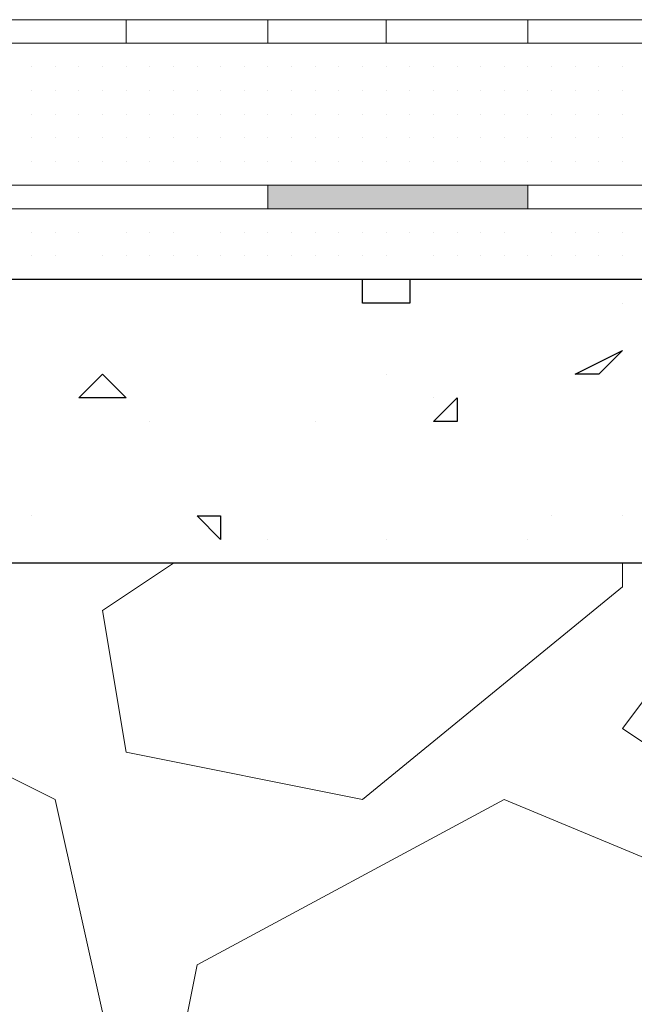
# Model space of a CAD drawing. Header units: metres. Extents: x 5.7 to 89.8, y 4 to 63.5.
# Tile 177 of 256: x 26.455 to 26.706, y 49.456 to 49.858. Entities that reach past the tile are written whole.
import ezdxf

# ---------------------------------------------------------------- set-up
doc = ezdxf.new("R2010")
doc.units = ezdxf.units.M
doc.header["$MEASUREMENT"] = 0
for name, color, linetype in [('PDF17_hatch', 7, 'Continuous'), ('PDF17_hatch-borshi', 7, 'Continuous'), ('PDF17_Isogam', 7, 'Continuous'), ('PDF17_kaff', 7, 'Continuous')]:
    doc.layers.add(name, color=color, linetype=linetype)

msp = doc.modelspace()

# ---------------------------------------------------------------- linework, layer by layer
at = {"layer": 'PDF17_hatch', "lineweight": 25}
for points in [[(26.61422, 49.75157), (26.61422, 49.74194), (26.59495, 49.74194), (26.59495, 49.75157)], [(26.59495, 49.75157), (26.59495, 49.75157)], [(26.7009, 49.74194), (26.7009, 49.74194)], [(26.60458, 49.71304), (26.60458, 49.71304)], [(26.69127, 49.71304), (26.69127, 49.71304)], [(26.62385, 49.70341), (26.62385, 49.70341)], [(26.50827, 49.69378), (26.50827, 49.69378)], [(26.57569, 49.69378), (26.57569, 49.69378)], [(26.46012, 49.65526), (26.46012, 49.65526)], [(26.672, 49.65526), (26.672, 49.65526)], [(26.7009, 49.65526), (26.7009, 49.65526)], [(26.55643, 49.64563), (26.55643, 49.64563)], [(26.60458, 49.64563), (26.60458, 49.64563)], [(26.66237, 49.64563), (26.66237, 49.64563)]]:
    msp.add_lwpolyline(points, dxfattribs=at)
for points in [[(26.7009, 49.72268), (26.69127, 49.71304), (26.68163, 49.71304)], [(26.48901, 49.71304), (26.49864, 49.70341), (26.47938, 49.70341)], [(26.63348, 49.70341), (26.63348, 49.69378), (26.62385, 49.69378)], [(26.53717, 49.65526), (26.53717, 49.64563), (26.52754, 49.65526)]]:
    msp.add_lwpolyline(points, close=True, dxfattribs=at)
at = {"layer": 'PDF17_hatch-borshi', "lineweight": 18}
for points in [[(26.46012, 49.84788), (26.46012, 49.84788)], [(26.46012, 49.84788), (26.46012, 49.84788)], [(26.46975, 49.84788), (26.46975, 49.84788)], [(26.48901, 49.84788), (26.48901, 49.84788)], [(26.55643, 49.84788), (26.55643, 49.84788)], [(26.56606, 49.84788), (26.56606, 49.84788)], [(26.66237, 49.84788), (26.66237, 49.84788)], [(26.672, 49.84788), (26.672, 49.84788)], [(26.68163, 49.84788), (26.68163, 49.84788)], [(26.68163, 49.84788), (26.68163, 49.84788)], [(26.69127, 49.84788), (26.69127, 49.84788)], [(26.7009, 49.84788), (26.7009, 49.84788)], [(26.46012, 49.83825), (26.46012, 49.83825)], [(26.46012, 49.83825), (26.46012, 49.83825)], [(26.46012, 49.83825), (26.46012, 49.83825)], [(26.46975, 49.83825), (26.46975, 49.83825)], [(26.46975, 49.83825), (26.46975, 49.83825)], [(26.46975, 49.83825), (26.46975, 49.83825)], [(26.47938, 49.83825), (26.47938, 49.83825)], [(26.47938, 49.83825), (26.47938, 49.83825)], [(26.47938, 49.83825), (26.47938, 49.83825)], [(26.47938, 49.83825), (26.47938, 49.83825)], [(26.48901, 49.83825), (26.48901, 49.83825)], [(26.48901, 49.83825), (26.48901, 49.83825)], [(26.48901, 49.83825), (26.48901, 49.83825)], [(26.48901, 49.83825), (26.48901, 49.83825)], [(26.49864, 49.83825), (26.49864, 49.83825)], [(26.49864, 49.83825), (26.49864, 49.83825)], [(26.49864, 49.83825), (26.49864, 49.83825)], [(26.49864, 49.83825), (26.49864, 49.83825)], [(26.50827, 49.83825), (26.50827, 49.83825)], [(26.50827, 49.83825), (26.50827, 49.83825)], [(26.50827, 49.83825), (26.50827, 49.83825)], [(26.50827, 49.83825), (26.50827, 49.83825)], [(26.5179, 49.83825), (26.5179, 49.83825)], [(26.5179, 49.83825), (26.5179, 49.83825)], [(26.5179, 49.83825), (26.5179, 49.83825)], [(26.5179, 49.83825), (26.5179, 49.83825)], [(26.5179, 49.83825), (26.5179, 49.83825)], [(26.52754, 49.83825), (26.52754, 49.83825)], [(26.52754, 49.83825), (26.52754, 49.83825)], [(26.52754, 49.83825), (26.52754, 49.83825)], [(26.52754, 49.83825), (26.52754, 49.83825)], [(26.53717, 49.83825), (26.53717, 49.83825)], [(26.53717, 49.83825), (26.53717, 49.83825)], [(26.53717, 49.83825), (26.53717, 49.83825)], [(26.53717, 49.83825), (26.53717, 49.83825)], [(26.5468, 49.83825), (26.5468, 49.83825)], [(26.5468, 49.83825), (26.5468, 49.83825)], [(26.5468, 49.83825), (26.5468, 49.83825)], [(26.55643, 49.83825), (26.55643, 49.83825)], [(26.55643, 49.83825), (26.55643, 49.83825)], [(26.55643, 49.83825), (26.55643, 49.83825)], [(26.55643, 49.83825), (26.55643, 49.83825)], [(26.56606, 49.83825), (26.56606, 49.83825)], [(26.56606, 49.83825), (26.56606, 49.83825)], [(26.56606, 49.83825), (26.56606, 49.83825)], [(26.57569, 49.83825), (26.57569, 49.83825)], [(26.57569, 49.83825), (26.57569, 49.83825)], [(26.58532, 49.83825), (26.58532, 49.83825)], [(26.58532, 49.83825), (26.58532, 49.83825)], [(26.58532, 49.83825), (26.58532, 49.83825)], [(26.58532, 49.83825), (26.58532, 49.83825)], [(26.58532, 49.83825), (26.58532, 49.83825)], [(26.58532, 49.83825), (26.58532, 49.83825)], [(26.59495, 49.83825), (26.59495, 49.83825)], [(26.59495, 49.83825), (26.59495, 49.83825)], [(26.59495, 49.83825), (26.59495, 49.83825)], [(26.59495, 49.83825), (26.59495, 49.83825)], [(26.60458, 49.83825), (26.60458, 49.83825)], [(26.60458, 49.83825), (26.60458, 49.83825)], [(26.60458, 49.83825), (26.60458, 49.83825)], [(26.60458, 49.83825), (26.60458, 49.83825)], [(26.61422, 49.83825), (26.61422, 49.83825)], [(26.61422, 49.83825), (26.61422, 49.83825)], [(26.61422, 49.83825), (26.61422, 49.83825)], [(26.61422, 49.83825), (26.61422, 49.83825)], [(26.61422, 49.83825), (26.61422, 49.83825)], [(26.62385, 49.83825), (26.62385, 49.83825)], [(26.62385, 49.83825), (26.62385, 49.83825)], [(26.62385, 49.83825), (26.62385, 49.83825)], [(26.62385, 49.83825), (26.62385, 49.83825)], [(26.63348, 49.83825), (26.63348, 49.83825)], [(26.63348, 49.83825), (26.63348, 49.83825)], [(26.63348, 49.83825), (26.63348, 49.83825)], [(26.63348, 49.83825), (26.63348, 49.83825)], [(26.64311, 49.83825), (26.64311, 49.83825)], [(26.64311, 49.83825), (26.64311, 49.83825)], [(26.64311, 49.83825), (26.64311, 49.83825)], [(26.64311, 49.83825), (26.64311, 49.83825)], [(26.65274, 49.83825), (26.65274, 49.83825)], [(26.65274, 49.83825), (26.65274, 49.83825)], [(26.65274, 49.83825), (26.65274, 49.83825)], [(26.65274, 49.83825), (26.65274, 49.83825)], [(26.66237, 49.83825), (26.66237, 49.83825)], [(26.66237, 49.83825), (26.66237, 49.83825)], [(26.66237, 49.83825), (26.66237, 49.83825)], [(26.66237, 49.83825), (26.66237, 49.83825)], [(26.672, 49.83825), (26.672, 49.83825)], [(26.672, 49.83825), (26.672, 49.83825)], [(26.672, 49.83825), (26.672, 49.83825)], [(26.672, 49.83825), (26.672, 49.83825)], [(26.68163, 49.83825), (26.68163, 49.83825)], [(26.68163, 49.83825), (26.68163, 49.83825)], [(26.69127, 49.83825), (26.69127, 49.83825)], [(26.69127, 49.83825), (26.69127, 49.83825)], [(26.69127, 49.83825), (26.69127, 49.83825)], [(26.69127, 49.83825), (26.69127, 49.83825)], [(26.7009, 49.83825), (26.7009, 49.83825)], [(26.7009, 49.83825), (26.7009, 49.83825)], [(26.7009, 49.83825), (26.7009, 49.83825)], [(26.7009, 49.83825), (26.7009, 49.83825)], [(26.7009, 49.83825), (26.7009, 49.83825)], [(26.46012, 49.82862), (26.46012, 49.82862)], [(26.46012, 49.82862), (26.46012, 49.82862)], [(26.46012, 49.82862), (26.46012, 49.82862)], [(26.46012, 49.82862), (26.46012, 49.82862)], [(26.46012, 49.82862), (26.46012, 49.82862)], [(26.46975, 49.82862), (26.46975, 49.82862)], [(26.46975, 49.82862), (26.46975, 49.82862)], [(26.46975, 49.82862), (26.46975, 49.82862)], [(26.46975, 49.82862), (26.46975, 49.82862)], [(26.47938, 49.82862), (26.47938, 49.82862)], [(26.47938, 49.82862), (26.47938, 49.82862)], [(26.47938, 49.82862), (26.47938, 49.82862)], [(26.47938, 49.82862), (26.47938, 49.82862)], [(26.48901, 49.82862), (26.48901, 49.82862)], [(26.48901, 49.82862), (26.48901, 49.82862)], [(26.48901, 49.82862), (26.48901, 49.82862)], [(26.49864, 49.82862), (26.49864, 49.82862)], [(26.49864, 49.82862), (26.49864, 49.82862)], [(26.49864, 49.82862), (26.49864, 49.82862)], [(26.50827, 49.82862), (26.50827, 49.82862)], [(26.50827, 49.82862), (26.50827, 49.82862)], [(26.50827, 49.82862), (26.50827, 49.82862)], [(26.5179, 49.82862), (26.5179, 49.82862)], [(26.5179, 49.82862), (26.5179, 49.82862)], [(26.5179, 49.82862), (26.5179, 49.82862)], [(26.5179, 49.82862), (26.5179, 49.82862)], [(26.52754, 49.82862), (26.52754, 49.82862)], [(26.52754, 49.82862), (26.52754, 49.82862)], [(26.52754, 49.82862), (26.52754, 49.82862)], [(26.52754, 49.82862), (26.52754, 49.82862)], [(26.53717, 49.82862), (26.53717, 49.82862)], [(26.53717, 49.82862), (26.53717, 49.82862)], [(26.53717, 49.82862), (26.53717, 49.82862)], [(26.5468, 49.82862), (26.5468, 49.82862)], [(26.5468, 49.82862), (26.5468, 49.82862)], [(26.5468, 49.82862), (26.5468, 49.82862)], [(26.5468, 49.82862), (26.5468, 49.82862)], [(26.55643, 49.82862), (26.55643, 49.82862)], [(26.55643, 49.82862), (26.55643, 49.82862)], [(26.55643, 49.82862), (26.55643, 49.82862)], [(26.56606, 49.82862), (26.56606, 49.82862)], [(26.56606, 49.82862), (26.56606, 49.82862)], [(26.56606, 49.82862), (26.56606, 49.82862)], [(26.56606, 49.82862), (26.56606, 49.82862)], [(26.57569, 49.82862), (26.57569, 49.82862)], [(26.57569, 49.82862), (26.57569, 49.82862)], [(26.57569, 49.82862), (26.57569, 49.82862)], [(26.57569, 49.82862), (26.57569, 49.82862)], [(26.58532, 49.82862), (26.58532, 49.82862)], [(26.58532, 49.82862), (26.58532, 49.82862)], [(26.58532, 49.82862), (26.58532, 49.82862)], [(26.58532, 49.82862), (26.58532, 49.82862)], [(26.58532, 49.82862), (26.58532, 49.82862)], [(26.59495, 49.82862), (26.59495, 49.82862)], [(26.59495, 49.82862), (26.59495, 49.82862)], [(26.59495, 49.82862), (26.59495, 49.82862)], [(26.60458, 49.82862), (26.60458, 49.82862)], [(26.60458, 49.82862), (26.60458, 49.82862)], [(26.60458, 49.82862), (26.60458, 49.82862)], [(26.61422, 49.82862), (26.61422, 49.82862)], [(26.61422, 49.82862), (26.61422, 49.82862)], [(26.61422, 49.82862), (26.61422, 49.82862)], [(26.61422, 49.82862), (26.61422, 49.82862)], [(26.62385, 49.82862), (26.62385, 49.82862)], [(26.62385, 49.82862), (26.62385, 49.82862)], [(26.62385, 49.82862), (26.62385, 49.82862)], [(26.63348, 49.82862), (26.63348, 49.82862)], [(26.63348, 49.82862), (26.63348, 49.82862)], [(26.63348, 49.82862), (26.63348, 49.82862)], [(26.63348, 49.82862), (26.63348, 49.82862)], [(26.64311, 49.82862), (26.64311, 49.82862)], [(26.64311, 49.82862), (26.64311, 49.82862)], [(26.64311, 49.82862), (26.64311, 49.82862)], [(26.64311, 49.82862), (26.64311, 49.82862)], [(26.65274, 49.82862), (26.65274, 49.82862)], [(26.65274, 49.82862), (26.65274, 49.82862)], [(26.65274, 49.82862), (26.65274, 49.82862)], [(26.65274, 49.82862), (26.65274, 49.82862)], [(26.66237, 49.82862), (26.66237, 49.82862)], [(26.66237, 49.82862), (26.66237, 49.82862)], [(26.66237, 49.82862), (26.66237, 49.82862)], [(26.66237, 49.82862), (26.66237, 49.82862)], [(26.672, 49.82862), (26.672, 49.82862)], [(26.672, 49.82862), (26.672, 49.82862)], [(26.672, 49.82862), (26.672, 49.82862)], [(26.672, 49.82862), (26.672, 49.82862)], [(26.672, 49.82862), (26.672, 49.82862)], [(26.68163, 49.82862), (26.68163, 49.82862)], [(26.68163, 49.82862), (26.68163, 49.82862)], [(26.68163, 49.82862), (26.68163, 49.82862)], [(26.68163, 49.82862), (26.68163, 49.82862)], [(26.69127, 49.82862), (26.69127, 49.82862)], [(26.69127, 49.82862), (26.69127, 49.82862)], [(26.69127, 49.82862), (26.69127, 49.82862)], [(26.69127, 49.82862), (26.69127, 49.82862)], [(26.7009, 49.82862), (26.7009, 49.82862)], [(26.7009, 49.82862), (26.7009, 49.82862)], [(26.7009, 49.82862), (26.7009, 49.82862)], [(26.46012, 49.81899), (26.46012, 49.81899)], [(26.46012, 49.81899), (26.46012, 49.81899)], [(26.46975, 49.81899), (26.46975, 49.81899)], [(26.46975, 49.81899), (26.46975, 49.81899)], [(26.46975, 49.81899), (26.46975, 49.81899)], [(26.46975, 49.81899), (26.46975, 49.81899)], [(26.47938, 49.81899), (26.47938, 49.81899)], [(26.47938, 49.81899), (26.47938, 49.81899)], [(26.48901, 49.81899), (26.48901, 49.81899)], [(26.48901, 49.81899), (26.48901, 49.81899)], [(26.48901, 49.81899), (26.48901, 49.81899)], [(26.48901, 49.81899), (26.48901, 49.81899)], [(26.49864, 49.81899), (26.49864, 49.81899)], [(26.49864, 49.81899), (26.49864, 49.81899)], [(26.49864, 49.81899), (26.49864, 49.81899)], [(26.49864, 49.81899), (26.49864, 49.81899)], [(26.50827, 49.81899), (26.50827, 49.81899)], [(26.50827, 49.81899), (26.50827, 49.81899)], [(26.50827, 49.81899), (26.50827, 49.81899)], [(26.50827, 49.81899), (26.50827, 49.81899)], [(26.5179, 49.81899), (26.5179, 49.81899)], [(26.5179, 49.81899), (26.5179, 49.81899)], [(26.5179, 49.81899), (26.5179, 49.81899)], [(26.5179, 49.81899), (26.5179, 49.81899)], [(26.52754, 49.81899), (26.52754, 49.81899)], [(26.52754, 49.81899), (26.52754, 49.81899)], [(26.53717, 49.81899), (26.53717, 49.81899)], [(26.53717, 49.81899), (26.53717, 49.81899)], [(26.53717, 49.81899), (26.53717, 49.81899)], [(26.5468, 49.81899), (26.5468, 49.81899)], [(26.5468, 49.81899), (26.5468, 49.81899)], [(26.5468, 49.81899), (26.5468, 49.81899)], [(26.55643, 49.81899), (26.55643, 49.81899)], [(26.55643, 49.81899), (26.55643, 49.81899)], [(26.55643, 49.81899), (26.55643, 49.81899)], [(26.55643, 49.81899), (26.55643, 49.81899)], [(26.56606, 49.81899), (26.56606, 49.81899)], [(26.56606, 49.81899), (26.56606, 49.81899)], [(26.56606, 49.81899), (26.56606, 49.81899)], [(26.56606, 49.81899), (26.56606, 49.81899)], [(26.57569, 49.81899), (26.57569, 49.81899)], [(26.57569, 49.81899), (26.57569, 49.81899)], [(26.57569, 49.81899), (26.57569, 49.81899)], [(26.57569, 49.81899), (26.57569, 49.81899)], [(26.58532, 49.81899), (26.58532, 49.81899)], [(26.58532, 49.81899), (26.58532, 49.81899)], [(26.58532, 49.81899), (26.58532, 49.81899)], [(26.58532, 49.81899), (26.58532, 49.81899)], [(26.58532, 49.81899), (26.58532, 49.81899)], [(26.59495, 49.81899), (26.59495, 49.81899)], [(26.59495, 49.81899), (26.59495, 49.81899)], [(26.59495, 49.81899), (26.59495, 49.81899)], [(26.59495, 49.81899), (26.59495, 49.81899)], [(26.60458, 49.81899), (26.60458, 49.81899)], [(26.60458, 49.81899), (26.60458, 49.81899)], [(26.60458, 49.81899), (26.60458, 49.81899)], [(26.60458, 49.81899), (26.60458, 49.81899)], [(26.61422, 49.81899), (26.61422, 49.81899)], [(26.61422, 49.81899), (26.61422, 49.81899)], [(26.61422, 49.81899), (26.61422, 49.81899)], [(26.61422, 49.81899), (26.61422, 49.81899)], [(26.62385, 49.81899), (26.62385, 49.81899)], [(26.62385, 49.81899), (26.62385, 49.81899)], [(26.62385, 49.81899), (26.62385, 49.81899)], [(26.62385, 49.81899), (26.62385, 49.81899)], [(26.63348, 49.81899), (26.63348, 49.81899)], [(26.63348, 49.81899), (26.63348, 49.81899)], [(26.63348, 49.81899), (26.63348, 49.81899)], [(26.64311, 49.81899), (26.64311, 49.81899)], [(26.64311, 49.81899), (26.64311, 49.81899)], [(26.64311, 49.81899), (26.64311, 49.81899)], [(26.64311, 49.81899), (26.64311, 49.81899)], [(26.65274, 49.81899), (26.65274, 49.81899)], [(26.65274, 49.81899), (26.65274, 49.81899)], [(26.65274, 49.81899), (26.65274, 49.81899)], [(26.66237, 49.81899), (26.66237, 49.81899)], [(26.66237, 49.81899), (26.66237, 49.81899)], [(26.66237, 49.81899), (26.66237, 49.81899)], [(26.66237, 49.81899), (26.66237, 49.81899)], [(26.672, 49.81899), (26.672, 49.81899)], [(26.672, 49.81899), (26.672, 49.81899)], [(26.672, 49.81899), (26.672, 49.81899)], [(26.672, 49.81899), (26.672, 49.81899)], [(26.672, 49.81899), (26.672, 49.81899)], [(26.68163, 49.81899), (26.68163, 49.81899)], [(26.68163, 49.81899), (26.68163, 49.81899)], [(26.68163, 49.81899), (26.68163, 49.81899)], [(26.68163, 49.81899), (26.68163, 49.81899)], [(26.68163, 49.81899), (26.68163, 49.81899)], [(26.69127, 49.81899), (26.69127, 49.81899)], [(26.69127, 49.81899), (26.69127, 49.81899)], [(26.69127, 49.81899), (26.69127, 49.81899)], [(26.69127, 49.81899), (26.69127, 49.81899)], [(26.7009, 49.81899), (26.7009, 49.81899)], [(26.7009, 49.81899), (26.7009, 49.81899)], [(26.7009, 49.81899), (26.7009, 49.81899)], [(26.7009, 49.81899), (26.7009, 49.81899)], [(26.46012, 49.80936), (26.46012, 49.80936)], [(26.46012, 49.80936), (26.46012, 49.80936)], [(26.46012, 49.80936), (26.46012, 49.80936)], [(26.46012, 49.80936), (26.46012, 49.80936)], [(26.46975, 49.80936), (26.46975, 49.80936)], [(26.46975, 49.80936), (26.46975, 49.80936)], [(26.47938, 49.80936), (26.47938, 49.80936)], [(26.47938, 49.80936), (26.47938, 49.80936)], [(26.47938, 49.80936), (26.47938, 49.80936)], [(26.47938, 49.80936), (26.47938, 49.80936)], [(26.47938, 49.80936), (26.47938, 49.80936)], [(26.47938, 49.80936), (26.47938, 49.80936)], [(26.48901, 49.80936), (26.48901, 49.80936)], [(26.48901, 49.80936), (26.48901, 49.80936)], [(26.49864, 49.80936), (26.49864, 49.80936)], [(26.49864, 49.80936), (26.49864, 49.80936)], [(26.49864, 49.80936), (26.49864, 49.80936)], [(26.49864, 49.80936), (26.49864, 49.80936)], [(26.50827, 49.80936), (26.50827, 49.80936)], [(26.50827, 49.80936), (26.50827, 49.80936)], [(26.50827, 49.80936), (26.50827, 49.80936)], [(26.50827, 49.80936), (26.50827, 49.80936)], [(26.5179, 49.80936), (26.5179, 49.80936)], [(26.5179, 49.80936), (26.5179, 49.80936)], [(26.52754, 49.80936), (26.52754, 49.80936)], [(26.52754, 49.80936), (26.52754, 49.80936)], [(26.52754, 49.80936), (26.52754, 49.80936)], [(26.52754, 49.80936), (26.52754, 49.80936)], [(26.53717, 49.80936), (26.53717, 49.80936)], [(26.53717, 49.80936), (26.53717, 49.80936)], [(26.53717, 49.80936), (26.53717, 49.80936)], [(26.5468, 49.80936), (26.5468, 49.80936)], [(26.5468, 49.80936), (26.5468, 49.80936)], [(26.55643, 49.80936), (26.55643, 49.80936)], [(26.55643, 49.80936), (26.55643, 49.80936)], [(26.56606, 49.80936), (26.56606, 49.80936)], [(26.56606, 49.80936), (26.56606, 49.80936)], [(26.57569, 49.80936), (26.57569, 49.80936)], [(26.57569, 49.80936), (26.57569, 49.80936)], [(26.58532, 49.80936), (26.58532, 49.80936)], [(26.58532, 49.80936), (26.58532, 49.80936)], [(26.58532, 49.80936), (26.58532, 49.80936)], [(26.58532, 49.80936), (26.58532, 49.80936)], [(26.59495, 49.80936), (26.59495, 49.80936)], [(26.59495, 49.80936), (26.59495, 49.80936)], [(26.59495, 49.80936), (26.59495, 49.80936)], [(26.59495, 49.80936), (26.59495, 49.80936)], [(26.60458, 49.80936), (26.60458, 49.80936)], [(26.60458, 49.80936), (26.60458, 49.80936)], [(26.60458, 49.80936), (26.60458, 49.80936)], [(26.60458, 49.80936), (26.60458, 49.80936)], [(26.61422, 49.80936), (26.61422, 49.80936)], [(26.61422, 49.80936), (26.61422, 49.80936)], [(26.61422, 49.80936), (26.61422, 49.80936)], [(26.61422, 49.80936), (26.61422, 49.80936)], [(26.62385, 49.80936), (26.62385, 49.80936)], [(26.62385, 49.80936), (26.62385, 49.80936)], [(26.62385, 49.80936), (26.62385, 49.80936)], [(26.63348, 49.80936), (26.63348, 49.80936)], [(26.63348, 49.80936), (26.63348, 49.80936)], [(26.63348, 49.80936), (26.63348, 49.80936)], [(26.64311, 49.80936), (26.64311, 49.80936)], [(26.64311, 49.80936), (26.64311, 49.80936)], [(26.64311, 49.80936), (26.64311, 49.80936)], [(26.64311, 49.80936), (26.64311, 49.80936)], [(26.65274, 49.80936), (26.65274, 49.80936)], [(26.65274, 49.80936), (26.65274, 49.80936)], [(26.65274, 49.80936), (26.65274, 49.80936)], [(26.66237, 49.80936), (26.66237, 49.80936)], [(26.66237, 49.80936), (26.66237, 49.80936)], [(26.672, 49.80936), (26.672, 49.80936)], [(26.672, 49.80936), (26.672, 49.80936)], [(26.672, 49.80936), (26.672, 49.80936)], [(26.672, 49.80936), (26.672, 49.80936)], [(26.68163, 49.80936), (26.68163, 49.80936)], [(26.68163, 49.80936), (26.68163, 49.80936)], [(26.69127, 49.80936), (26.69127, 49.80936)], [(26.69127, 49.80936), (26.69127, 49.80936)], [(26.69127, 49.80936), (26.69127, 49.80936)], [(26.69127, 49.80936), (26.69127, 49.80936)], [(26.7009, 49.80936), (26.7009, 49.80936)], [(26.7009, 49.80936), (26.7009, 49.80936)], [(26.7009, 49.80936), (26.7009, 49.80936)], [(26.46012, 49.79972), (26.46012, 49.79972)], [(26.46012, 49.79972), (26.46012, 49.79972)], [(26.46975, 49.79972), (26.46975, 49.79972)], [(26.46975, 49.79972), (26.46975, 49.79972)], [(26.46975, 49.79972), (26.46975, 49.79972)], [(26.46975, 49.79972), (26.46975, 49.79972)], [(26.47938, 49.79972), (26.47938, 49.79972)], [(26.47938, 49.79972), (26.47938, 49.79972)], [(26.48901, 49.79972), (26.48901, 49.79972)], [(26.48901, 49.79972), (26.48901, 49.79972)], [(26.49864, 49.79972), (26.49864, 49.79972)], [(26.49864, 49.79972), (26.49864, 49.79972)], [(26.49864, 49.79972), (26.49864, 49.79972)], [(26.50827, 49.79972), (26.50827, 49.79972)], [(26.50827, 49.79972), (26.50827, 49.79972)], [(26.50827, 49.79972), (26.50827, 49.79972)], [(26.5179, 49.79972), (26.5179, 49.79972)], [(26.5179, 49.79972), (26.5179, 49.79972)], [(26.5179, 49.79972), (26.5179, 49.79972)], [(26.5179, 49.79972), (26.5179, 49.79972)], [(26.52754, 49.79972), (26.52754, 49.79972)], [(26.52754, 49.79972), (26.52754, 49.79972)], [(26.53717, 49.79972), (26.53717, 49.79972)], [(26.53717, 49.79972), (26.53717, 49.79972)], [(26.53717, 49.79972), (26.53717, 49.79972)], [(26.53717, 49.79972), (26.53717, 49.79972)], [(26.5468, 49.79972), (26.5468, 49.79972)], [(26.5468, 49.79972), (26.5468, 49.79972)], [(26.55643, 49.79972), (26.55643, 49.79972)], [(26.55643, 49.79972), (26.55643, 49.79972)], [(26.55643, 49.79972), (26.55643, 49.79972)], [(26.56606, 49.79972), (26.56606, 49.79972)], [(26.56606, 49.79972), (26.56606, 49.79972)], [(26.56606, 49.79972), (26.56606, 49.79972)], [(26.57569, 49.79972), (26.57569, 49.79972)], [(26.57569, 49.79972), (26.57569, 49.79972)], [(26.58532, 49.79972), (26.58532, 49.79972)], [(26.58532, 49.79972), (26.58532, 49.79972)], [(26.58532, 49.79972), (26.58532, 49.79972)], [(26.59495, 49.79972), (26.59495, 49.79972)], [(26.59495, 49.79972), (26.59495, 49.79972)], [(26.60458, 49.79972), (26.60458, 49.79972)], [(26.60458, 49.79972), (26.60458, 49.79972)], [(26.60458, 49.79972), (26.60458, 49.79972)], [(26.61422, 49.79972), (26.61422, 49.79972)], [(26.61422, 49.79972), (26.61422, 49.79972)], [(26.61422, 49.79972), (26.61422, 49.79972)], [(26.62385, 49.79972), (26.62385, 49.79972)], [(26.62385, 49.79972), (26.62385, 49.79972)], [(26.62385, 49.79972), (26.62385, 49.79972)], [(26.63348, 49.79972), (26.63348, 49.79972)], [(26.63348, 49.79972), (26.63348, 49.79972)], [(26.63348, 49.79972), (26.63348, 49.79972)], [(26.64311, 49.79972), (26.64311, 49.79972)], [(26.64311, 49.79972), (26.64311, 49.79972)], [(26.64311, 49.79972), (26.64311, 49.79972)], [(26.64311, 49.79972), (26.64311, 49.79972)], [(26.65274, 49.79972), (26.65274, 49.79972)], [(26.65274, 49.79972), (26.65274, 49.79972)], [(26.65274, 49.79972), (26.65274, 49.79972)], [(26.66237, 49.79972), (26.66237, 49.79972)], [(26.66237, 49.79972), (26.66237, 49.79972)], [(26.66237, 49.79972), (26.66237, 49.79972)], [(26.672, 49.79972), (26.672, 49.79972)], [(26.672, 49.79972), (26.672, 49.79972)], [(26.672, 49.79972), (26.672, 49.79972)], [(26.672, 49.79972), (26.672, 49.79972)], [(26.672, 49.79972), (26.672, 49.79972)], [(26.68163, 49.79972), (26.68163, 49.79972)], [(26.68163, 49.79972), (26.68163, 49.79972)], [(26.68163, 49.79972), (26.68163, 49.79972)], [(26.68163, 49.79972), (26.68163, 49.79972)], [(26.69127, 49.79972), (26.69127, 49.79972)], [(26.69127, 49.79972), (26.69127, 49.79972)], [(26.7009, 49.79972), (26.7009, 49.79972)], [(26.7009, 49.79972), (26.7009, 49.79972)], [(26.7009, 49.79972), (26.7009, 49.79972)], [(26.46012, 49.79009), (26.46012, 49.79009)], [(26.46012, 49.79009), (26.46012, 49.79009)], [(26.46012, 49.79009), (26.46012, 49.79009)], [(26.47938, 49.79009), (26.47938, 49.79009)], [(26.47938, 49.79009), (26.47938, 49.79009)], [(26.47938, 49.79009), (26.47938, 49.79009)], [(26.47938, 49.79009), (26.47938, 49.79009)], [(26.48901, 49.79009), (26.48901, 49.79009)], [(26.48901, 49.79009), (26.48901, 49.79009)], [(26.48901, 49.79009), (26.48901, 49.79009)], [(26.49864, 49.79009), (26.49864, 49.79009)], [(26.49864, 49.79009), (26.49864, 49.79009)], [(26.49864, 49.79009), (26.49864, 49.79009)], [(26.50827, 49.79009), (26.50827, 49.79009)], [(26.50827, 49.79009), (26.50827, 49.79009)], [(26.5179, 49.79009), (26.5179, 49.79009)], [(26.5179, 49.79009), (26.5179, 49.79009)], [(26.52754, 49.79009), (26.52754, 49.79009)], [(26.53717, 49.79009), (26.53717, 49.79009)], [(26.5468, 49.79009), (26.5468, 49.79009)], [(26.5468, 49.79009), (26.5468, 49.79009)], [(26.5468, 49.79009), (26.5468, 49.79009)], [(26.55643, 49.79009), (26.55643, 49.79009)], [(26.56606, 49.79009), (26.56606, 49.79009)], [(26.56606, 49.79009), (26.56606, 49.79009)], [(26.56606, 49.79009), (26.56606, 49.79009)], [(26.57569, 49.79009), (26.57569, 49.79009)], [(26.57569, 49.79009), (26.57569, 49.79009)], [(26.58532, 49.79009), (26.58532, 49.79009)], [(26.58532, 49.79009), (26.58532, 49.79009)], [(26.59495, 49.79009), (26.59495, 49.79009)], [(26.59495, 49.79009), (26.59495, 49.79009)], [(26.59495, 49.79009), (26.59495, 49.79009)], [(26.60458, 49.79009), (26.60458, 49.79009)], [(26.60458, 49.79009), (26.60458, 49.79009)], [(26.61422, 49.79009), (26.61422, 49.79009)], [(26.62385, 49.79009), (26.62385, 49.79009)], [(26.63348, 49.79009), (26.63348, 49.79009)], [(26.63348, 49.79009), (26.63348, 49.79009)], [(26.64311, 49.79009), (26.64311, 49.79009)], [(26.66237, 49.79009), (26.66237, 49.79009)], [(26.68163, 49.79009), (26.68163, 49.79009)], [(26.69127, 49.79009), (26.69127, 49.79009)], [(26.69127, 49.79009), (26.69127, 49.79009)], [(26.69127, 49.79009), (26.69127, 49.79009)], [(26.7009, 49.79009), (26.7009, 49.79009)], [(26.7009, 49.79009), (26.7009, 49.79009)], [(26.46012, 49.78046), (26.46012, 49.78046)], [(26.46975, 49.78046), (26.46975, 49.78046)], [(26.46975, 49.78046), (26.46975, 49.78046)], [(26.47938, 49.78046), (26.47938, 49.78046)], [(26.48901, 49.78046), (26.48901, 49.78046)], [(26.48901, 49.78046), (26.48901, 49.78046)], [(26.49864, 49.78046), (26.49864, 49.78046)], [(26.50827, 49.78046), (26.50827, 49.78046)], [(26.52754, 49.78046), (26.52754, 49.78046)], [(26.55643, 49.78046), (26.55643, 49.78046)], [(26.57569, 49.78046), (26.57569, 49.78046)], [(26.59495, 49.78046), (26.59495, 49.78046)], [(26.62385, 49.78046), (26.62385, 49.78046)], [(26.64311, 49.78046), (26.64311, 49.78046)], [(26.64311, 49.78046), (26.64311, 49.78046)], [(26.64311, 49.78046), (26.64311, 49.78046)], [(26.65274, 49.78046), (26.65274, 49.78046)], [(26.66237, 49.78046), (26.66237, 49.78046)], [(26.672, 49.78046), (26.672, 49.78046)], [(26.69127, 49.78046), (26.69127, 49.78046)], [(26.46012, 49.77083), (26.46012, 49.77083)], [(26.46975, 49.77083), (26.46975, 49.77083)], [(26.47938, 49.77083), (26.47938, 49.77083)], [(26.47938, 49.77083), (26.47938, 49.77083)], [(26.47938, 49.77083), (26.47938, 49.77083)], [(26.49864, 49.77083), (26.49864, 49.77083)], [(26.50827, 49.77083), (26.50827, 49.77083)], [(26.50827, 49.77083), (26.50827, 49.77083)], [(26.5179, 49.77083), (26.5179, 49.77083)], [(26.5179, 49.77083), (26.5179, 49.77083)], [(26.53717, 49.77083), (26.53717, 49.77083)], [(26.5468, 49.77083), (26.5468, 49.77083)], [(26.5468, 49.77083), (26.5468, 49.77083)], [(26.55643, 49.77083), (26.55643, 49.77083)], [(26.56606, 49.77083), (26.56606, 49.77083)], [(26.56606, 49.77083), (26.56606, 49.77083)], [(26.57569, 49.77083), (26.57569, 49.77083)], [(26.57569, 49.77083), (26.57569, 49.77083)], [(26.58532, 49.77083), (26.58532, 49.77083)], [(26.58532, 49.77083), (26.58532, 49.77083)], [(26.58532, 49.77083), (26.58532, 49.77083)], [(26.58532, 49.77083), (26.58532, 49.77083)], [(26.59495, 49.77083), (26.59495, 49.77083)], [(26.60458, 49.77083), (26.60458, 49.77083)], [(26.61422, 49.77083), (26.61422, 49.77083)], [(26.61422, 49.77083), (26.61422, 49.77083)], [(26.61422, 49.77083), (26.61422, 49.77083)], [(26.61422, 49.77083), (26.61422, 49.77083)], [(26.62385, 49.77083), (26.62385, 49.77083)], [(26.63348, 49.77083), (26.63348, 49.77083)], [(26.64311, 49.77083), (26.64311, 49.77083)], [(26.64311, 49.77083), (26.64311, 49.77083)], [(26.65274, 49.77083), (26.65274, 49.77083)], [(26.672, 49.77083), (26.672, 49.77083)], [(26.68163, 49.77083), (26.68163, 49.77083)], [(26.68163, 49.77083), (26.68163, 49.77083)], [(26.69127, 49.77083), (26.69127, 49.77083)], [(26.7009, 49.77083), (26.7009, 49.77083)], [(26.46012, 49.7612), (26.46012, 49.7612)], [(26.46012, 49.7612), (26.46012, 49.7612)], [(26.46975, 49.7612), (26.46975, 49.7612)], [(26.48901, 49.7612), (26.48901, 49.7612)], [(26.48901, 49.7612), (26.48901, 49.7612)], [(26.49864, 49.7612), (26.49864, 49.7612)], [(26.49864, 49.7612), (26.49864, 49.7612)], [(26.50827, 49.7612), (26.50827, 49.7612)], [(26.50827, 49.7612), (26.50827, 49.7612)], [(26.5179, 49.7612), (26.5179, 49.7612)], [(26.52754, 49.7612), (26.52754, 49.7612)], [(26.52754, 49.7612), (26.52754, 49.7612)], [(26.52754, 49.7612), (26.52754, 49.7612)], [(26.52754, 49.7612), (26.52754, 49.7612)], [(26.53717, 49.7612), (26.53717, 49.7612)], [(26.5468, 49.7612), (26.5468, 49.7612)], [(26.5468, 49.7612), (26.5468, 49.7612)], [(26.55643, 49.7612), (26.55643, 49.7612)], [(26.55643, 49.7612), (26.55643, 49.7612)], [(26.55643, 49.7612), (26.55643, 49.7612)], [(26.55643, 49.7612), (26.55643, 49.7612)], [(26.56606, 49.7612), (26.56606, 49.7612)], [(26.57569, 49.7612), (26.57569, 49.7612)], [(26.57569, 49.7612), (26.57569, 49.7612)], [(26.58532, 49.7612), (26.58532, 49.7612)], [(26.58532, 49.7612), (26.58532, 49.7612)], [(26.59495, 49.7612), (26.59495, 49.7612)], [(26.60458, 49.7612), (26.60458, 49.7612)], [(26.60458, 49.7612), (26.60458, 49.7612)], [(26.62385, 49.7612), (26.62385, 49.7612)], [(26.62385, 49.7612), (26.62385, 49.7612)], [(26.63348, 49.7612), (26.63348, 49.7612)], [(26.63348, 49.7612), (26.63348, 49.7612)], [(26.64311, 49.7612), (26.64311, 49.7612)], [(26.65274, 49.7612), (26.65274, 49.7612)], [(26.66237, 49.7612), (26.66237, 49.7612)], [(26.66237, 49.7612), (26.66237, 49.7612)], [(26.66237, 49.7612), (26.66237, 49.7612)], [(26.672, 49.7612), (26.672, 49.7612)], [(26.672, 49.7612), (26.672, 49.7612)], [(26.68163, 49.7612), (26.68163, 49.7612)], [(26.68163, 49.7612), (26.68163, 49.7612)], [(26.69127, 49.7612), (26.69127, 49.7612)], [(26.69127, 49.7612), (26.69127, 49.7612)], [(26.69127, 49.7612), (26.69127, 49.7612)], [(26.69127, 49.7612), (26.69127, 49.7612)], [(26.7009, 49.7612), (26.7009, 49.7612)], [(26.7009, 49.7612), (26.7009, 49.7612)], [(26.46012, 49.75157), (26.46012, 49.75157)], [(26.46012, 49.75157), (26.46012, 49.75157)], [(26.46012, 49.75157), (26.46012, 49.75157)], [(26.46975, 49.75157), (26.46975, 49.75157)], [(26.47938, 49.75157), (26.47938, 49.75157)], [(26.47938, 49.75157), (26.47938, 49.75157)], [(26.48901, 49.75157), (26.48901, 49.75157)], [(26.48901, 49.75157), (26.48901, 49.75157)], [(26.49864, 49.75157), (26.49864, 49.75157)], [(26.49864, 49.75157), (26.49864, 49.75157)], [(26.5179, 49.75157), (26.5179, 49.75157)], [(26.5179, 49.75157), (26.5179, 49.75157)], [(26.53717, 49.75157), (26.53717, 49.75157)], [(26.53717, 49.75157), (26.53717, 49.75157)], [(26.5468, 49.75157), (26.5468, 49.75157)], [(26.56606, 49.75157), (26.56606, 49.75157)], [(26.56606, 49.75157), (26.56606, 49.75157)], [(26.56606, 49.75157), (26.56606, 49.75157)], [(26.58532, 49.75157), (26.58532, 49.75157)], [(26.59495, 49.75157), (26.59495, 49.75157)], [(26.60458, 49.75157), (26.60458, 49.75157)], [(26.60458, 49.75157), (26.60458, 49.75157)], [(26.61422, 49.75157), (26.61422, 49.75157)], [(26.61422, 49.75157), (26.61422, 49.75157)], [(26.62385, 49.75157), (26.62385, 49.75157)], [(26.62385, 49.75157), (26.62385, 49.75157)], [(26.63348, 49.75157), (26.63348, 49.75157)], [(26.63348, 49.75157), (26.63348, 49.75157)], [(26.63348, 49.75157), (26.63348, 49.75157)], [(26.64311, 49.75157), (26.64311, 49.75157)], [(26.64311, 49.75157), (26.64311, 49.75157)], [(26.65274, 49.75157), (26.65274, 49.75157)], [(26.65274, 49.75157), (26.65274, 49.75157)], [(26.672, 49.75157), (26.672, 49.75157)], [(26.672, 49.75157), (26.672, 49.75157)], [(26.68163, 49.75157), (26.68163, 49.75157)], [(26.7009, 49.75157), (26.7009, 49.75157)], [(26.7009, 49.75157), (26.7009, 49.75157)], [(26.7009, 49.75157), (26.7009, 49.75157)], [(26.7009, 49.63599), (26.7009, 49.62636), (26.59495, 49.53968), (26.49864, 49.55894), (26.48901, 49.61673), (26.5179, 49.63599)], [(26.42159, 49.37595), (26.48901, 49.453), (26.46975, 49.53968), (26.3927, 49.57821), (26.29639, 49.55894), (26.22897, 49.4819), (26.24823, 49.38558), (26.26749, 49.37595)], [(26.80684, 49.37595), (26.76832, 49.49153), (26.65274, 49.53968), (26.52754, 49.47226), (26.50827, 49.37595)]]:
    msp.add_lwpolyline(points, dxfattribs=at)
msp.add_lwpolyline([(26.72979, 49.6071), (26.7009, 49.56858), (26.75868, 49.53005), (26.79721, 49.62636)], close=True, dxfattribs=at)
at = {"layer": 'PDF17_Isogam', "lineweight": 13}
for points in [[(30.77489, 49.75157), (30.75563, 49.78046), (30.72674, 49.79009), (30.4667, 49.79009), (30.44743, 49.78046), (30.4378, 49.7612), (30.4378, 49.65526), (30.42817, 49.63599), (30.41854, 49.62636), (30.13924, 49.62636), (30.11997, 49.63599), (30.11034, 49.65526), (30.11034, 49.7612), (30.11034, 49.78046), (30.08145, 49.79009), (25.4681, 49.79009), (25.4681, 49.78046), (30.08145, 49.78046), (30.10071, 49.77083), (30.10071, 49.7612), (30.10071, 49.75157)], [(26.55643, 49.79009), (26.55643, 49.78046)], [(26.66237, 49.79009), (26.66237, 49.78046)]]:
    msp.add_lwpolyline(points, dxfattribs=at)
at = {"layer": 'PDF17_Isogam', "transparency": 33554559}
for points in [[(26.55643, 49.78046), (26.66237, 49.78046), (26.55643, 49.79009)], [(26.66237, 49.78046), (26.55643, 49.79009), (26.66237, 49.79009)]]:
    msp.add_solid(points, dxfattribs=at)
at = {"layer": 'PDF17_kaff', "lineweight": 20}
for points in [[(30.13924, 49.83825), (30.13924, 49.85751), (25.54515, 49.85751), (25.54515, 49.84788), (30.1296, 49.84788), (30.1296, 49.82862), (30.17776, 49.82862)], [(26.49864, 49.85751), (26.49864, 49.84788)], [(26.55643, 49.85751), (26.55643, 49.84788)], [(26.60458, 49.85751), (26.60458, 49.84788)], [(26.66237, 49.85751), (26.66237, 49.84788)]]:
    msp.add_lwpolyline(points, dxfattribs=at)
at = {"layer": 'PDF17_kaff', "lineweight": 30}
for points in [[(30.44743, 49.58784), (30.10071, 49.58784), (30.10071, 49.75157), (25.41995, 49.75157)], [(30.44743, 49.4819), (30.0044, 49.4819), (30.0044, 49.63599), (25.41995, 49.63599)]]:
    msp.add_lwpolyline(points, dxfattribs=at)

doc.saveas('drawing.dxf')
